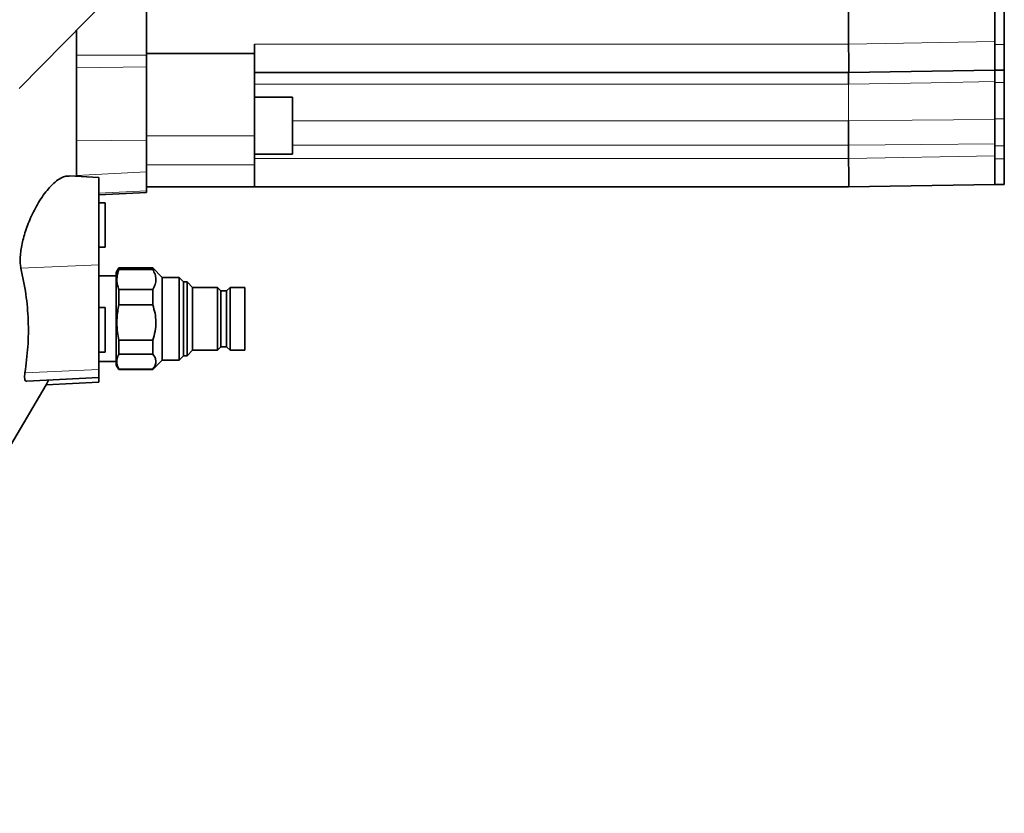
# Model space of a CAD drawing. Header units: millimetres. Extents: x 0 to 11920, y 0 to 8400.
# Tile 41 of 65: x 7201 to 7511, y 3617 to 3867. Entities that reach past the tile are written whole.
import ezdxf

# ---------------------------------------------------------------- set-up
doc = ezdxf.new("R2010")
doc.units = ezdxf.units.MM
doc.header["$LTSCALE"] = 20
doc.styles.add('SLDTEXTSTYLE0', font='TXT', dxfattribs={"width": 0.605})
doc.dimstyles.new('SLDDIMSTYLE0', dxfattribs={"dimtxt": 70, "dimasz": 70, "dimexe": 0, "dimexo": 0.0625, "dimgap": 17.5, "dimtad": 1, "dimdec": 1, "dimrnd": 1e-09, "dimzin": 12, "dimdsep": 46, "dimtxsty": 'SLDTEXTSTYLE0', "dimsah": 1, "dimcen": 0.09, "dimadec": 0, "dimazin": 3, "dimtfac": 1, "dimtofl": 0, "dimtmove": 0, "dimatfit": 3, "dimfxl": 1, "dimfrac": 2, "dimtolj": 1, "dimtzin": 12, "dimarcsym": 0})

# ---------------------------------------------------------------- blocks, each defined once
blk = doc.blocks.new('_D_14')
at = {"color": 7, "linetype": 'Continuous', "lineweight": 0}
for p, q in [((6891.75, 3630.17), (6891.75, 1682.35)), ((7329.75, 1752.53), (7329.75, 1682.35)), ((6891.75, 1712.35), (5922.91, 1712.35)), ((6891.75, 1712.35), (7329.75, 1712.35))]:
    blk.add_line(p, q, dxfattribs=at)
at = {"color": 7, "linetype": 'Continuous', "lineweight": 18}
for points in [[(6891.75, 1712.35), (6961.75, 1702.35), (6961.75, 1722.35)], [(7329.75, 1712.35), (7259.75, 1722.35), (7259.75, 1702.35)]]:
    blk.add_solid(points, dxfattribs=at)
at = {"color": 7, "linetype": 'Continuous', "lineweight": 18, "char_height": 70, "attachment_point": 1, "style": 'SLDTEXTSTYLE0'}
for s, insert in [('(2x M8 Through)', (6109.58, 1802.58)), ('438', (5922.91, 1802.58))]:
    blk.add_mtext(s, dxfattribs=dict(at, insert=insert))

msp = doc.modelspace()

# ---------------------------------------------------------------- linework, layer by layer
at = {"color": 7, "linetype": 'Continuous', "lineweight": 35}
for p, q in [((7326.48, 3973.61), (7200.75, 3845.44)), ((7507.75, 3945.68), (7507.75, 3860.25)), ((7510.75, 3859.25), (7510.75, 3942.96)), ((7240.75, 3886.22), (7240.75, 3855.92)), ((7461.75, 3887.25), (7461.75, 3859.44)), ((7218.75, 3817.81), (7218.75, 3863.79)), ((7274.75, 3859.44), (7274.75, 3856.44)), ((7461.75, 3859.44), (7461.75, 3859.44)), ((7507.75, 3859.25), (7507.75, 3860.25)), ((7507.75, 3851.25), (7507.75, 3859.25)), ((7510.75, 3851.25), (7510.75, 3859.25)), ((7274.75, 3856.44), (7240.75, 3856.44)), ((7240.75, 3855.92), (7240.75, 3852.24)), ((7274.75, 3856.44), (7274.75, 3830.57)), ((7240.75, 3852.24), (7240.75, 3829.22)), ((7461.75, 3850.44), (7274.75, 3850.44)), ((7507.75, 3851.25), (7461.75, 3850.44)), ((7507.75, 3851.25), (7510.75, 3851.25)), ((7507.75, 3847.29), (7507.75, 3851.25)), ((7510.75, 3847.29), (7510.75, 3851.25)), ((7461.75, 3846.84), (7461.75, 3846.84)), ((7507.75, 3835.86), (7507.75, 3847.29)), ((7510.75, 3835.86), (7510.75, 3847.29)), ((7286.75, 3842.73), (7274.75, 3842.73)), ((7286.75, 3842.73), (7286.75, 3824.73)), ((7461.75, 3835.29), (7461.75, 3835.29)), ((7507.75, 3827.41), (7507.75, 3835.86)), ((7510.75, 3827.41), (7510.75, 3835.86)), ((7274.75, 3830.57), (7274.75, 3821.38)), ((7240.75, 3829.22), (7240.75, 3819.17)), ((7461.75, 3827.61), (7461.75, 3823.44)), ((7507.75, 3824.25), (7507.75, 3827.41)), ((7510.75, 3823.25), (7510.75, 3827.41)), ((7274.75, 3824.73), (7286.75, 3824.73)), ((7507.75, 3823.25), (7507.75, 3824.25)), ((7274.75, 3821.38), (7274.75, 3814.44)), ((7461.75, 3823.44), (7461.75, 3823.44)), ((7507.75, 3815.25), (7507.75, 3823.25)), ((7510.75, 3815.25), (7510.75, 3823.25)), ((7225.75, 3817.44), (7216.42, 3817.93)), ((7240.75, 3819.17), (7240.75, 3813.21)), ((7225.75, 3789.92), (7225.75, 3817.44)), ((7507.75, 3815.25), (7461.75, 3814.44)), ((7507.75, 3815.25), (7510.75, 3815.25)), ((7225.75, 3811.94), (7240.75, 3812.73)), ((7274.75, 3814.44), (7240.75, 3814.44)), ((7240.75, 3813.21), (7240.75, 3812.73)), ((7461.75, 3814.44), (7274.75, 3814.44)), ((7227.75, 3809.44), (7225.75, 3809.44)), ((7227.75, 3809.44), (7227.75, 3795.44)), ((7225.75, 3795.44), (7227.75, 3795.44)), ((7225.75, 3756.92), (7225.75, 3789.92)), ((7232.06, 3788.94), (7231.25, 3787.54)), ((7231.25, 3787.54), (7231.25, 3759.77)), ((7242.75, 3788.94), (7232.06, 3788.94)), ((7232.06, 3788.94), (7232.06, 3788.46)), ((7232.06, 3788.46), (7242.75, 3788.46)), ((7245.75, 3785.94), (7242.75, 3788.94)), ((7242.75, 3788.46), (7242.75, 3788.94)), ((7231.25, 3786.44), (7225.75, 3786.44)), ((7251.05, 3785.94), (7245.75, 3785.94)), ((7245.75, 3759.94), (7245.75, 3785.94)), ((7252.41, 3784.58), (7251.05, 3785.94)), ((7251.05, 3772.94), (7251.05, 3785.94)), ((7253.61, 3784.58), (7252.41, 3784.58)), ((7252.41, 3772.94), (7252.41, 3784.58)), ((7255.25, 3782.82), (7253.61, 3784.58)), ((7253.61, 3772.94), (7253.61, 3784.58)), ((7232.06, 3782.16), (7232.06, 3777.32)), ((7242.75, 3782.16), (7232.06, 3782.16)), ((7242.75, 3777.32), (7242.75, 3782.16)), ((7263.15, 3782.82), (7255.25, 3782.82)), ((7255.25, 3772.94), (7255.25, 3782.82)), ((7264.23, 3781.74), (7263.15, 3782.82)), ((7263.15, 3772.94), (7263.15, 3782.82)), ((7266, 3781.74), (7264.23, 3781.74)), ((7264.23, 3772.94), (7264.23, 3781.74)), ((7267.07, 3782.82), (7266, 3781.74)), ((7266, 3772.94), (7266, 3781.74)), ((7271.75, 3782.82), (7267.07, 3782.82)), ((7267.07, 3772.94), (7267.07, 3782.82)), ((7271.75, 3763.07), (7271.75, 3782.82)), ((7232.06, 3777.32), (7242.75, 3777.32)), ((7227.75, 3776.44), (7225.75, 3776.44)), ((7227.75, 3776.44), (7227.75, 3762.98)), ((7251.05, 3759.94), (7251.05, 3772.94)), ((7252.41, 3761.3), (7252.41, 3772.94)), ((7253.61, 3761.3), (7253.61, 3772.94)), ((7255.25, 3763.07), (7255.25, 3772.94)), ((7263.15, 3763.07), (7263.15, 3772.94)), ((7264.23, 3764.14), (7264.23, 3772.94)), ((7266, 3764.14), (7266, 3772.94)), ((7267.07, 3763.07), (7267.07, 3772.94)), ((7242.75, 3766.22), (7232.06, 3766.22)), ((7232.06, 3766.22), (7232.06, 3761.81)), ((7242.75, 3761.81), (7242.75, 3766.22)), ((7225.75, 3762.44), (7227.75, 3762.44)), ((7227.75, 3762.98), (7227.75, 3762.44)), ((7253.61, 3761.3), (7255.25, 3763.07)), ((7255.25, 3763.07), (7263.15, 3763.07)), ((7263.15, 3763.07), (7264.23, 3764.14)), ((7264.23, 3764.14), (7266, 3764.14)), ((7266, 3764.14), (7267.07, 3763.07)), ((7267.07, 3763.07), (7271.75, 3763.07)), ((7225.75, 3759.44), (7231.25, 3759.44)), ((7231.25, 3759.77), (7231.25, 3758.35)), ((7232.06, 3761.81), (7242.75, 3761.81)), ((7242.75, 3756.94), (7245.75, 3759.94)), ((7245.75, 3759.94), (7251.05, 3759.94)), ((7251.05, 3759.94), (7252.41, 3761.3)), ((7252.41, 3761.3), (7253.61, 3761.3)), ((7225.75, 3754.44), (7225.75, 3756.92)), ((7231.25, 3758.35), (7232.06, 3756.94)), ((7232.06, 3757.01), (7232.06, 3756.94)), ((7242.75, 3757.01), (7232.06, 3757.01)), ((7232.06, 3756.94), (7242.75, 3756.94)), ((7242.75, 3756.94), (7242.75, 3757.01)), ((7203.18, 3753.26), (7225.75, 3754.44)), ((7209.2, 3752.08), (7225.75, 3752.94)), ((7225.75, 3754.44), (7225.75, 3752.94)), ((7198.03, 3733.02), (7209.2, 3752.12))]:
    msp.add_line(p, q, dxfattribs=at)
at = {"color": 8, "linetype": 'Continuous', "lineweight": 18}
for p, q in [((7274.75, 3859.44), (7461.75, 3859.44)), ((7461.75, 3859.44), (7507.75, 3860.25)), ((7507.75, 3859.25), (7510.75, 3859.25)), ((7218.75, 3855.92), (7240.75, 3855.92)), ((7218.75, 3851.94), (7240.75, 3852.24)), ((7461.75, 3846.84), (7274.75, 3846.84)), ((7461.75, 3846.84), (7461.75, 3835.29)), ((7507.75, 3847.29), (7510.75, 3847.29)), ((7286.75, 3835.29), (7461.75, 3835.29)), ((7507.75, 3835.86), (7510.75, 3835.86)), ((7274.75, 3830.57), (7240.75, 3830.57)), ((7218.75, 3828.92), (7240.75, 3829.22)), ((7461.75, 3827.61), (7286.75, 3827.61)), ((7507.75, 3827.41), (7510.75, 3827.41)), ((7461.75, 3823.44), (7507.75, 3824.25)), ((7274.75, 3821.38), (7240.75, 3821.38)), ((7274.75, 3823.44), (7461.75, 3823.44)), ((7507.75, 3823.25), (7510.75, 3823.25)), ((7218.75, 3818.06), (7240.75, 3819.17)), ((7225.75, 3812.46), (7240.75, 3813.21)), ((7225.75, 3789.92), (7201.28, 3788.85)), ((7225.75, 3756.92), (7202.52, 3755.91))]:
    msp.add_line(p, q, dxfattribs=at)
at = {"color": 8, "linetype": 'Continuous', "lineweight": 18, "flags": 128}
for points in [[(7507.75, 3847.62), (7487.75, 3847.28), (7461.75, 3846.84)], [(7461.75, 3835.29), (7481.75, 3835.46), (7507.75, 3835.69)], [(7507.75, 3827.98), (7484.79, 3827.8), (7461.75, 3827.61)]]:
    msp.add_lwpolyline(points, dxfattribs=at)
at = {"color": 7, "linetype": 'Continuous', "lineweight": 35}
for centre, major_axis, ratio, start_param, end_param in [((7461.67, 3859.44), (-0.08, 9), 0.008726, 3.141593, 4.712161), ((6888.85, 3827.61), (572.9, 0), 0.017455, 0, 0.000071), ((7461.67, 3823.44), (-0.08, 9), 0.008726, 3.141593, 4.712161)]:
    msp.add_ellipse(centre, major_axis=major_axis, ratio=ratio, start_param=start_param, end_param=end_param, dxfattribs=at)
for points, knots in [([(7220.13, 4269.8), (7216.56, 4269.48), (7209.44, 4268.83), (7199.2, 4267.38), (7189.65, 4265.76), (7181.13, 4264.08), (7173.67, 4262.45), (7167.43, 4260.97), (7162.34, 4259.69), (7158.25, 4258.62), (7154.89, 4257.71), (7152.16, 4256.95), (7149.89, 4256.31), (7147.68, 4255.67), (7145, 4254.88), (7141.56, 4253.85), (7137.31, 4252.53), (7132.31, 4250.93), (7126.73, 4249.07), (7119.38, 4246.52), (7110.72, 4243.34), (7101.05, 4239.57), (7091.98, 4235.84), (7083.51, 4232.16), (7074.11, 4227.89), (7063.28, 4222.69), (7050.56, 4216.16), (7039.99, 4210.32), (7031.88, 4205.6), (7026.74, 4202.51), (7022.18, 4199.69), (7018.34, 4197.25), (7015.2, 4195.23), (7012.79, 4193.64), (7010.91, 4192.38), (7009.15, 4191.2), (7007.08, 4189.79), (7004.47, 4187.98), (7001.32, 4185.77), (6997.65, 4183.13), (6993.53, 4180.08), (6986.03, 4174.37), (6975.71, 4166), (6963.59, 4155.09), (6952.83, 4144.36), (6943.17, 4133.68), (6934.09, 4122.42), (6925.53, 4110.29), (6918.1, 4097.97), (6911.84, 4085.61), (6906.68, 4073.43), (6902.31, 4060.78), (6898.76, 4047.76), (6896.04, 4034.45), (6894.23, 4021.6), (6893.15, 4009.29), (6892.66, 3997.61), (6892.67, 3986.14), (6893.05, 3976.46), (6893.57, 3968.7), (6894.09, 3962.7), (6894.68, 3957.09), (6895.31, 3951.88), (6895.86, 3947.78), (6896.28, 3944.89), (6896.53, 3943.28), (6896.72, 3942), (6896.96, 3940.47), (6897.34, 3938.16), (6897.89, 3934.88), (6898.65, 3930.65), (6899.65, 3925.46), (6900.91, 3919.28), (6902.5, 3912.1), (6904.44, 3903.93), (6906.76, 3894.82), (6909.49, 3884.8), (6912.64, 3873.96), (6916.22, 3862.37), (6919.48, 3852.25), (6921.62, 3846.01), (6922.37, 3843.85)], [0, 0, 0, 0, 0.017517, 0.034995, 0.051026, 0.065464, 0.078182, 0.089071, 0.097566, 0.104475, 0.110302, 0.115061, 0.118735, 0.122153, 0.126608, 0.13274, 0.140181, 0.148952, 0.159077, 0.169718, 0.188044, 0.20545, 0.221883, 0.237298, 0.251847, 0.273695, 0.297605, 0.323532, 0.334256, 0.344565, 0.353508, 0.361081, 0.367289, 0.372137, 0.375499, 0.378558, 0.382727, 0.388017, 0.394422, 0.401934, 0.410544, 0.419946, 0.448839, 0.476461, 0.500464, 0.523535, 0.546873, 0.570814, 0.595254, 0.615914, 0.636817, 0.657853, 0.67891, 0.700032, 0.721276, 0.739252, 0.757369, 0.775457, 0.792295, 0.802133, 0.811397, 0.820091, 0.828214, 0.835621, 0.839202, 0.841692, 0.843125, 0.845198, 0.848839, 0.85394, 0.860556, 0.868687, 0.878333, 0.88971, 0.90265, 0.917143, 0.933172, 0.950707, 0.969354, 0.989357, 1, 1, 1, 1]), ([(7461.75, 3846.84), (7461.75, 3847.33), (7461.74, 3848.63), (7461.74, 3850.11), (7461.75, 3850.33), (7461.75, 3850.44)], [0, 0, 0, 0, 0.230467, 0.615234, 1, 1, 1, 1]), ([(7461.75, 3827.61), (7461.75, 3828.28), (7461.74, 3830.06), (7461.74, 3832.88), (7461.75, 3834.49), (7461.75, 3835.29)], [0, 0, 0, 0, 0.230467, 0.615234, 1, 1, 1, 1]), ([(7201.28, 3788.85), (7201.19, 3789.31), (7201.03, 3790.23), (7201.01, 3791.97), (7201.17, 3793.91), (7201.51, 3796.02), (7202.03, 3798.25), (7202.72, 3800.58), (7203.57, 3802.95), (7204.61, 3805.4), (7205.8, 3807.81), (7207.18, 3810.2), (7208.69, 3812.41), (7210.35, 3814.42), (7212.07, 3816.08), (7213.8, 3817.27), (7215.29, 3817.92), (7216.1, 3817.87), (7216.42, 3817.86)], [0, 0, 0, 0, 0.053547, 0.107089, 0.160622, 0.214166, 0.268117, 0.322088, 0.379951, 0.437838, 0.50219, 0.566567, 0.638675, 0.710799, 0.789379, 0.867943, 0.947613, 1, 1, 1, 1]), ([(7202.52, 3755.91), (7202.89, 3758.65), (7203.62, 3764.15), (7203.68, 3772.4), (7203, 3780.66), (7201.85, 3786.12), (7201.28, 3788.85)], [0, 0, 0, 0, 0.2481049, 0.4969572, 0.7481023, 1, 1, 1, 1]), ([(7232.06, 3788.46), (7231.83, 3787.66), (7231.37, 3786.04), (7231.51, 3783.91), (7231.92, 3782.62), (7232.06, 3782.16)], [0, 0, 0, 0, 0.38361, 0.776815, 1, 1, 1, 1]), ([(7242.75, 3782.16), (7243.03, 3782.68), (7243.61, 3783.74), (7243.83, 3785.37), (7243.56, 3786.97), (7243.02, 3787.96), (7242.75, 3788.46)], [0, 0, 0, 0, 0.254784, 0.517011, 0.755134, 1, 1, 1, 1]), ([(7232.06, 3777.32), (7231.83, 3775.91), (7231.37, 3773.05), (7231.51, 3769.3), (7231.92, 3767.04), (7232.06, 3766.22)], [0, 0, 0, 0, 0.38361, 0.776815, 1, 1, 1, 1]), ([(7242.75, 3766.22), (7243.03, 3767.14), (7243.61, 3769.01), (7243.83, 3771.88), (7243.56, 3774.69), (7243.02, 3776.44), (7242.75, 3777.32)], [0, 0, 0, 0, 0.254784, 0.517011, 0.755134, 1, 1, 1, 1]), ([(7232.06, 3761.81), (7231.98, 3761.61), (7231.63, 3760.83), (7231.37, 3759.41), (7231.63, 3758), (7231.98, 3757.2), (7232.06, 3757.01)], [0, 0, 0, 0, 0.122965, 0.496576, 0.879578, 1, 1, 1, 1]), ([(7242.75, 3757.01), (7243, 3757.36), (7243.51, 3758.06), (7243.8, 3759.13), (7243.71, 3760.16), (7243.32, 3761.05), (7242.92, 3761.59), (7242.75, 3761.81)], [0, 0, 0, 0, 0.223645, 0.452071, 0.652587, 0.857554, 1, 1, 1, 1]), ([(7203.18, 3753.29), (7203, 3753.3), (7202.66, 3753.34), (7202.42, 3753.95), (7202.37, 3754.81), (7202.48, 3755.58), (7202.52, 3755.91)], [0, 0, 0, 0, 0.268823, 0.536064, 0.803266, 1, 1, 1, 1]), ([(7209.2, 3752.12), (7209.19, 3752.1), (7209.13, 3751.98), (7209.33, 3752.37), (7209.58, 3752.87), (7209.88, 3753.46), (7209.96, 3753.62)], [0, 0, 0, 0, 0.048987, 0.442709, 0.848372, 1, 1, 1, 1])]:
    msp.add_open_spline(points, degree=3, knots=knots, dxfattribs=at)

# ---------------------------------------------------------------- dimensions: what is measured, and where the dimension line sits
at = {"color": 7, "linetype": 'Continuous', "lineweight": 18}
dim = msp.add_linear_dim(base=(7329.75, 1712.35), p1=(6891.75, 3634.17), p2=(7329.75, 1756.53), text='<> (2x M8 Through)', dimstyle='SLDDIMSTYLE0', dxfattribs=at)
dim.commit()
dim.dimension.update_dxf_attribs({"geometry": '_D_14', "text_midpoint": (6371.84, 1712.35), "dimtype": 160})

doc.saveas('drawing.dxf')
